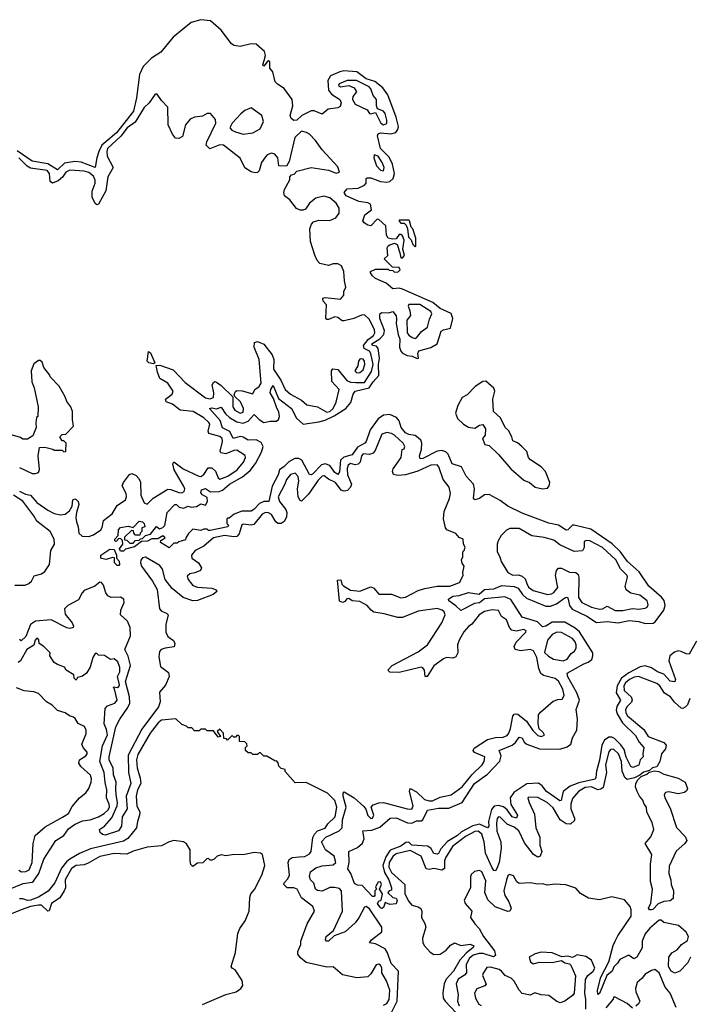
# Model space of a CAD drawing. Extents: x 2472589 to 2662339, y 701009 to 849030.
# Tile 171 of 256: x 2563706 to 2567956, y 779205 to 785452. Entities that reach past the tile are written whole.
import ezdxf

# ---------------------------------------------------------------- set-up
doc = ezdxf.new("R2010")
doc.units = 0

msp = doc.modelspace()

# ---------------------------------------------------------------- linework, layer by layer
at = {"layer": '0CON05XD'}
for points in [[(2566235, 782798.9), (2566215, 782814.3), (2566175, 782819.1), (2566155, 782830.5), (2566127.3, 782865), (2566115, 782906.7), (2566097.2, 782927.2), (2566055, 782946.2), (2566015, 782943.2), (2565980.5, 782919.5), (2565930.6, 782849.4), (2565905.4, 782775), (2565896.9, 782765), (2565850.1, 782739.9), (2565815, 782691.8), (2565764.1, 782675.9), (2565742.4, 782657.6), (2565735, 782582.5), (2565725, 782566), (2565705, 782579.4), (2565674.2, 782624.2), (2565645, 782634.6), (2565622.2, 782627.7), (2565565, 782569.4), (2565555, 782563.3), (2565545.7, 782565.7), (2565496.6, 782656.6), (2565476.8, 782666.8), (2565453, 782667), (2565413.1, 782646.9), (2565385, 782616.9), (2565353.8, 782595), (2565346.7, 782565), (2565308.3, 782491.7), (2565287.5, 782395), (2565255, 782394), (2565227.1, 782382.9), (2565192.5, 782345), (2565175, 782334), (2565115, 782333.8), (2565066.2, 782313.8), (2565035, 782290), (2565025, 782290), (2565020, 782285), (2565020, 782255), (2565030, 782245), (2565026.4, 782233.6), (2564915, 782210), (2564905, 782210), (2564895, 782220), (2564875, 782220), (2564855, 782210), (2564805, 782220), (2564777.5, 782192.5), (2564760, 782165), (2564758.3, 782151.7), (2564715, 782140), (2564705, 782130), (2564685, 782130), (2564655, 782100), (2564600, 782135), (2564601.7, 782148.3), (2564630, 782165), (2564615, 782177.5), (2564581.7, 782158.3), (2564545, 782157.5), (2564516.4, 782143.6), (2564478.3, 782141.7), (2564435, 782107.5), (2564378.3, 782091.7), (2564365, 782080), (2564345, 782080), (2564340, 782095), (2564360, 782125), (2564358.3, 782148.3), (2564348.3, 782158.3), (2564335, 782160), (2564318.3, 782141.7), (2564310, 782145), (2564310, 782155), (2564331.7, 782178.3), (2564333.8, 782215), (2564345, 782230), (2564395, 782237.5), (2564425, 782230), (2564465, 782270), (2564485, 782266), (2564496.7, 782255), (2564500, 782235), (2564481.7, 782228.3), (2564480, 782205), (2564470, 782195), (2564468.3, 782181.7), (2564441.7, 782181.7), (2564430, 782195), (2564428.3, 782208.3), (2564415, 782210), (2564371.7, 782168.3), (2564371.7, 782151.7), (2564385, 782150), (2564405, 782130), (2564425, 782130), (2564441.7, 782148.3), (2564465, 782150), (2564471.7, 782158.3), (2564485, 782160), (2564505, 782180), (2564535, 782187.5), (2564575, 782236.7), (2564592.5, 782222.5), (2564615, 782230), (2564627, 782243), (2564641.2, 782325), (2564690, 782375), (2564700, 782375), (2564718.3, 782358.3), (2564745, 782352.5), (2564774, 782366), (2564795, 782360), (2564827, 782363), (2564855, 782380), (2564885, 782372.5), (2564897.5, 782395), (2564895, 782420), (2564865, 782437.5), (2564855, 782450), (2564860.7, 782469.3), (2564885, 782477.5), (2564917.3, 782457.3), (2564971.2, 782458.8), (2564992.9, 782467.1), (2565038, 782505), (2565119.4, 782550.6), (2565168.8, 782591.2), (2565202.9, 782637.1), (2565241.3, 782708.7), (2565251.5, 782745), (2565238.5, 782768.5), (2565206.3, 782786.3), (2565155, 782783.5), (2565125, 782802.2), (2565105, 782806.9), (2565061.2, 782795), (2565039.5, 782839.5), (2564992.1, 782862.1), (2564978.9, 782908.9), (2564910, 782985), (2564925, 782990), (2564955, 782983.3), (2564985, 782993.3), (2565012, 782952), (2565038, 782928), (2565085, 782899.4), (2565125, 782892.5), (2565156.1, 782903.9), (2565195, 782948), (2565225.5, 782915.5), (2565255, 782896), (2565295, 782905.6), (2565335, 782905.7), (2565348, 782915), (2565355.8, 782935), (2565351.4, 782961.4), (2565335, 782994), (2565317.6, 783047.6), (2565296.2, 783085), (2565298.8, 783105), (2565315, 783130), (2565348.9, 783048.9), (2565430.8, 782985), (2565463.6, 782923.6), (2565505, 782886), (2565605, 782900), (2565645, 782911.5), (2565702.5, 782937.5), (2565775.3, 782984.7), (2565806.9, 783023.1), (2565821.5, 783075), (2565835, 783094.3), (2565924.5, 783115.5), (2565948.5, 783155), (2565985.4, 783194.6), (2565983.2, 783265), (2565988.5, 783305), (2565981.5, 783365), (2565971.1, 783381.1), (2565945.6, 783385.6), (2565940.8, 783395), (2565992.6, 783427.4), (2566017.7, 783455), (2566020.4, 783480.4), (2565992, 783555), (2565992.5, 783585), (2566005, 783594.2), (2566047, 783593), (2566075, 783600), (2566095, 783573.3), (2566097.9, 783552.1), (2566094.6, 783525), (2566107.7, 783455), (2566119.2, 783425), (2566116.5, 783375), (2566125, 783349.4), (2566136.2, 783336.2), (2566165, 783321.8), (2566197.4, 783317.4), (2566228.3, 783301.7), (2566237.5, 783305), (2566232.5, 783335), (2566240, 783350), (2566315, 783373.1), (2566355.5, 783394.5), (2566381.9, 783475), (2566395, 783484.5), (2566439.2, 783495), (2566455.6, 783555.6), (2566445, 783588), (2566375, 783620), (2566327.5, 783657.5), (2566135, 783743.1), (2566115, 783747.5), (2566075, 783744), (2566031.1, 783781.1), (2565965, 783808.8), (2565945, 783827.5), (2565932.5, 783845), (2565932.5, 783855), (2565965, 783870), (2566045, 783870), (2566051.7, 783861.7), (2566075, 783860), (2566085, 783850), (2566108.3, 783851.7), (2566120, 783865), (2566115, 783880), (2566071.7, 783881.7), (2566020, 783935), (2566042.5, 783955), (2566038.8, 784005), (2566043.6, 784016.4), (2566056.1, 784023.9), (2566085, 784033.3), (2566102.5, 784025), (2566118.3, 783971.7), (2566125, 783940), (2566135, 783940), (2566147.5, 783955), (2566137.5, 783995), (2566147, 784053), (2566135, 784080), (2566125, 784090), (2566115, 784090), (2566095, 784062.5), (2566075, 784060), (2566045, 784066.7), (2566033.3, 784085), (2566028.8, 784145), (2565985, 784184), (2565974.3, 784185.7), (2565935, 784144.2), (2565915, 784147.5), (2565892.1, 784162.1), (2565884.3, 784175), (2565896.3, 784213.7), (2565938.6, 784245), (2565932.2, 784282.2), (2565915, 784290.7), (2565858, 784298), (2565778, 784335), (2565765.8, 784355), (2565785, 784378.6), (2565855, 784382.5), (2565895, 784402), (2565904, 784415), (2565903.8, 784445), (2565910.8, 784449.2), (2565935, 784449.5), (2565995, 784425.5), (2566035, 784421.4), (2566055.5, 784424.5), (2566076.9, 784445), (2566084.7, 784475), (2566071.9, 784535), (2566049.8, 784579.8), (2565996.2, 784635), (2565977.5, 784715), (2565981.6, 784728.4), (2565995, 784734.7), (2566062, 784728), (2566094.1, 784735.9), (2566105.8, 784754.2), (2566109.6, 784775), (2566095, 784834), (2566043.2, 784975), (2566010.4, 785020.4), (2565960.6, 785060.6), (2565905, 785076.2), (2565845, 785121.9), (2565763.1, 785126.9), (2565738, 785122), (2565679.1, 785095), (2565662.5, 785065), (2565666.7, 785005), (2565685, 784979.3), (2565737.5, 784945), (2565747.1, 784925), (2565738.9, 784901.1), (2565725, 784893.6), (2565663.3, 784885), (2565625, 784852.5), (2565575, 784872.5), (2565555, 784874.5), (2565496, 784844), (2565465, 784814.5), (2565445, 784812.1), (2565429.5, 784825), (2565422.3, 784845), (2565438.8, 784905), (2565435.3, 784945.3), (2565385, 785015.8), (2565341.8, 785041.8), (2565327.7, 785057.7), (2565312, 785122), (2565294, 785145), (2565292.5, 785185), (2565285, 785190), (2565277.5, 785185), (2565255, 785157.5), (2565250, 785165), (2565257.7, 785192.3), (2565265.7, 785225), (2565260.3, 785250.3), (2565206.4, 785296.4), (2565175, 785299.5), (2565105, 785280.8), (2565067, 785287), (2565049.2, 785299.2), (2564985, 785384.4), (2564916, 785445), (2564855, 785451.8), (2564795, 785434.6), (2564678.9, 785341.1), (2564600.6, 785245), (2564542.4, 785207.6), (2564489.7, 785155), (2564465.2, 785104.8), (2564447.5, 784955), (2564428.3, 784871.7), (2564320, 784735), (2564227.9, 784655), (2564207.9, 784615), (2564194.3, 784575), (2564185.8, 784514.2), (2564095, 784547.1), (2564055, 784551.6), (2563989.4, 784540.6), (2563945, 784499.2), (2563885, 784537.7), (2563785, 784554.7), (2563689.1, 784619.1)], [(2566015, 784785.5), (2566035, 784794.2), (2566036.8, 784815), (2566025, 784856.2), (2566015, 784872), (2565976.4, 784886.4), (2565970, 784905), (2565970, 784945), (2565950.3, 784970.3), (2565935, 785013.3), (2565924.2, 785025), (2565844.1, 785065.9), (2565783.7, 785066.4), (2565734.2, 785045), (2565729.2, 785035), (2565742.5, 785025), (2565795, 785033.5), (2565829.7, 785019.8), (2565844.4, 784995), (2565821.2, 784965), (2565819.1, 784945), (2565835, 784915.7), (2565910.5, 784880.5), (2565925, 784856.7), (2565935, 784854), (2565965, 784863.3), (2565996.9, 784795), (2566015, 784785.5)], [(2564472, 782518), (2564475.3, 782435), (2564495, 782387.5), (2564515, 782378), (2564553.1, 782416.9), (2564645, 782472.3), (2564665, 782470.8), (2564715, 782451.6), (2564735, 782450.8), (2564750.6, 782459.4), (2564753.1, 782475), (2564745.9, 782495), (2564686.2, 782595), (2564677.5, 782635), (2564684.2, 782645.8), (2564743.3, 782603.3), (2564842.5, 782555), (2564855, 782554.6), (2564875, 782565.6), (2564901.3, 782608.7), (2564925, 782608.1), (2564947.8, 782587.8), (2564964.6, 782544.6), (2564975, 782536.9), (2565027.8, 782555), (2565085.5, 782595), (2565127.1, 782645), (2565138, 782675), (2565136.1, 782686.1), (2565085, 782720.8), (2565065, 782718.9), (2565015, 782697.3), (2564983, 782703), (2564977.8, 782715), (2564993.6, 782775), (2564990.5, 782795), (2564975, 782808.2), (2564907, 782827), (2564902.2, 782842.2), (2564911.8, 782885), (2564906.7, 782896.7), (2564875.5, 782925), (2564806.9, 782965), (2564725, 782973.6), (2564675, 783012.5), (2564635, 783027.1), (2564631.5, 783045), (2564674.3, 783075), (2564678.8, 783095), (2564645, 783145.5), (2564594.5, 783175), (2564579.4, 783215), (2564572.5, 783257.5), (2564595, 783260), (2564680.2, 783230.2), (2564755, 783150.4), (2564885, 783052.1), (2564915, 783047.3), (2564935.2, 783054.8), (2564938.8, 783085), (2564926.7, 783135), (2564935, 783150.8), (2564945, 783156), (2564955, 783152.9), (2564985, 783131.5), (2565058.8, 783058.8), (2565057.9, 782995), (2565072.2, 782975), (2565105, 782954.7), (2565125, 782962.5), (2565125.3, 782985), (2565106.8, 783026.8), (2565071.7, 783061.7), (2565068, 783075), (2565075, 783093.3), (2565085, 783100), (2565117.1, 783097.1), (2565185, 783077.5), (2565199.2, 783105), (2565225, 783125.6), (2565237.9, 783145), (2565224.7, 783295), (2565193.1, 783375), (2565196.7, 783403.3), (2565215, 783411.1), (2565255, 783393.8), (2565307.7, 783325), (2565318.8, 783295), (2565316.9, 783235), (2565363.8, 783165), (2565390, 783105), (2565425, 783075.5), (2565495, 783038.6), (2565528.9, 783008.9), (2565595, 782995.7), (2565655, 782961.9), (2565675, 782966.2), (2565695.4, 782985), (2565714.6, 783025), (2565734, 783105), (2565686.9, 783156.9), (2565684.4, 783225), (2565692.7, 783237.3), (2565725, 783233.1), (2565782.4, 783162.4), (2565805, 783151.4), (2565839.3, 783150.7), (2565895, 783149.4), (2565939.3, 783220.7), (2565950.3, 783265), (2565935.3, 783335), (2565925, 783348.6), (2565893.1, 783365), (2565887.3, 783385), (2565917.1, 783422.9), (2565952.3, 783447.7), (2565959.3, 783465), (2565958, 783485), (2565925, 783550), (2565895, 783579.5), (2565875, 783576.5), (2565827.5, 783555), (2565765, 783540.5), (2565751.7, 783541.7), (2565725, 783562.5), (2565705, 783566), (2565665, 783550), (2565655, 783550), (2565648.3, 783558.3), (2565653.3, 783643.3), (2565632.5, 783665), (2565630, 783685), (2565645, 783690), (2565741.7, 783678.3), (2565762.5, 783705), (2565763.6, 783726.4), (2565776.2, 783755), (2565766.7, 783795), (2565762.5, 783855), (2565749.3, 783889.3), (2565725, 783902.5), (2565695, 783902.5), (2565665, 783893.3), (2565610, 783905), (2565593, 783923), (2565578.3, 783958.3), (2565552.5, 784045), (2565547.5, 784125), (2565557.5, 784155), (2565570.7, 784169.3), (2565605, 784180), (2565675, 784178.8), (2565712.5, 784195), (2565733.3, 784225), (2565733.3, 784255), (2565715, 784286.7), (2565675, 784321.2), (2565637, 784333), (2565585, 784320), (2565545, 784287.5), (2565519.3, 784250.7), (2565505, 784242.5), (2565485, 784242.5), (2565463.6, 784253.6), (2565419.5, 784309.5), (2565387.5, 784335), (2565382.5, 784355), (2565387.5, 784375), (2565420, 784435), (2565420, 784455), (2565431.7, 784468.3), (2565448.3, 784471.7), (2565465, 784490), (2565555, 784513.3), (2565665, 784498), (2565715, 784478.6), (2565735.7, 784485), (2565725, 784518.8), (2565625.5, 784625.5), (2565583.8, 784685), (2565545, 784726.2), (2565526.8, 784736.8), (2565493.8, 784745), (2565451.4, 784705), (2565417, 784553), (2565398.3, 784521.7), (2565350, 784525), (2565343.3, 784575), (2565325, 784598.8), (2565305, 784604.3), (2565276.6, 784593.4), (2565265, 784582.5), (2565240, 784545), (2565225, 784492.5), (2565215, 784482.5), (2565200.7, 784479.3), (2565175.7, 784485.7), (2565135, 784511.2), (2565105, 784573.3), (2565000, 784655), (2564975, 784657.5), (2564913.3, 784633.3), (2564890, 784655), (2564893.8, 784676.2), (2564950, 784795), (2564948.3, 784818.3), (2564916.4, 784856.4), (2564895, 784856.7), (2564865, 784840), (2564815, 784833.1), (2564788.5, 784821.5), (2564758.8, 784785), (2564738.3, 784711.7), (2564715, 784697.5), (2564695, 784700), (2564676.2, 784725), (2564648, 784785), (2564647, 784897), (2564605, 784940), (2564578.3, 784978.3), (2564565, 784980), (2564526.7, 784925), (2564495, 784893.8), (2564438.2, 784801.8), (2564387.1, 784765), (2564347.9, 784712.1), (2564263.2, 784635), (2564257.8, 784615), (2564261.1, 784585), (2564298.2, 784515), (2564265.8, 784454.2), (2564251.6, 784365), (2564205, 784280.8), (2564195, 784277.1), (2564184.7, 784284.7), (2564166.6, 784326.6), (2564166.4, 784363.6), (2564184.1, 784415), (2564184.2, 784434.2), (2564175, 784460), (2564145, 784482.1), (2564115, 784490.3), (2564025, 784497.4), (2563997.7, 784485), (2563976.8, 784453.2), (2563949.5, 784430.5), (2563913.8, 784415), (2563899.6, 784425), (2563894.7, 784475), (2563880.9, 784495), (2563775, 784509.8), (2563753.1, 784523.1), (2563700, 784575)], [(2565125, 784726.2), (2565185, 784734), (2565231.7, 784758.3), (2565252.5, 784805), (2565242.5, 784845), (2565175, 784892), (2565135, 784875.4), (2565109.1, 784855), (2565053.3, 784795), (2565040, 784765), (2565051.7, 784751.7), (2565075, 784740), (2565125, 784726.2)], [(2566015, 784492), (2566018.9, 784515), (2566006.7, 784546.7), (2565980, 784585), (2565956.1, 784593.9), (2565953.8, 784575), (2565971.2, 784525), (2565995, 784498.1), (2566015, 784492)], [(2566215, 784010), (2566220, 784015), (2566220, 784065), (2566200, 784125), (2566190, 784135), (2566180, 784175), (2566175, 784180), (2566115, 784180), (2566113.3, 784173.3), (2566125, 784160), (2566145, 784160), (2566158.3, 784148.3), (2566167.5, 784125), (2566173, 784073), (2566190, 784055), (2566200, 784025), (2566215, 784010)], [(2566215, 783428.9), (2566225, 783433.1), (2566256.7, 783473.3), (2566295, 783500), (2566307.6, 783552.4), (2566322.5, 783585), (2566315, 783600), (2566245, 783644.5), (2566175, 783645.6), (2566171.1, 783635), (2566182.7, 783605), (2566185.6, 783575), (2566163.8, 783545), (2566164.5, 783465), (2566175, 783449.4), (2566196, 783435), (2566215, 783428.9)], [(2564555, 783267.5), (2564525, 783274.2), (2564514.3, 783285), (2564522.7, 783347.3), (2564535, 783338.8), (2564562.5, 783275), (2564555, 783267.5)], [(2563805, 782572.5), (2563825, 782580), (2563831.7, 782598.3), (2563822.5, 782685), (2563831.7, 782738.3), (2563865, 782740), (2563917, 782727), (2563925, 782720), (2563975, 782720), (2563985, 782710), (2563998.3, 782711.7), (2564000, 782765), (2563985, 782780), (2563975, 782780), (2563960, 782805), (2563975, 782820), (2563998.3, 782821.7), (2564047.5, 782872.5), (2564040, 782915), (2564040, 782965), (2564030, 782995), (2564005, 783030), (2563995, 783060), (2563957, 783127), (2563900, 783185), (2563897, 783197), (2563860, 783245), (2563848.3, 783278.3), (2563835, 783290), (2563825, 783290), (2563795, 783267.5), (2563777.5, 783225), (2563782.5, 783155), (2563797, 783117), (2563822.5, 782995), (2563820, 782935), (2563813, 782927), (2563807.5, 782895), (2563810, 782865), (2563788.3, 782811.7), (2563755, 782790), (2563725, 782790), (2563711.7, 782801.7), (2563645, 782820)], [(2565845, 783211.9), (2565865, 783212.5), (2565885, 783230), (2565896.2, 783265), (2565894.4, 783285), (2565885, 783297.8), (2565875, 783300.5), (2565865, 783297.5), (2565856.5, 783285), (2565852.3, 783255), (2565832.9, 783225), (2565845, 783211.9)], [(2567025, 782476.2), (2567055, 782480), (2567066.7, 782495), (2567070, 782515), (2567042.5, 782585), (2567015, 782615.7), (2566948.8, 782658.8), (2566936.2, 782675), (2566925, 782712.5), (2566892.5, 782745), (2566865, 782766.7), (2566835, 782780), (2566830, 782805), (2566807.5, 782845), (2566786.7, 782865), (2566757.5, 782925), (2566713.3, 782965), (2566708.8, 783045), (2566722.5, 783095), (2566715.8, 783115), (2566665, 783159.2), (2566645, 783155.6), (2566597.5, 783125), (2566545, 783072.5), (2566513.8, 783055), (2566486.2, 783005), (2566471.2, 782955), (2566485, 782921.2), (2566522.5, 782885), (2566555, 782865.8), (2566595, 782860), (2566625, 782880), (2566645, 782882.5), (2566663.3, 782855), (2566660, 782815), (2566642.5, 782795), (2566657, 782757), (2566685, 782750), (2566745, 782693.3), (2566823, 782603), (2566905, 782531.2), (2566942.5, 782515), (2566977.5, 782485), (2567025, 782476.2)], [(2566798.9, 780911.1), (2566811.1, 780925), (2566821.5, 780955), (2566835, 781032.5), (2566844.2, 781045.8), (2566855, 781048), (2566866.7, 781045), (2566922.1, 781002.1), (2566963.2, 780943.2), (2566995, 780910), (2567015, 780904), (2567036.7, 780913.3), (2567029.3, 780929.3), (2567003, 780953), (2566996.4, 780986.4), (2566998.3, 781041.7), (2567010.5, 781059.5), (2567092.7, 781127.3), (2567121.7, 781138.3), (2567149.3, 781140.7), (2567161.2, 781165), (2567152.5, 781205), (2567125.8, 781255), (2567105, 781271.4), (2567030.8, 781290.8), (2567013.9, 781303.9), (2567001.2, 781335), (2566987.5, 781405), (2566967.3, 781447.3), (2566945, 781456.9), (2566885, 781447.5), (2566850, 781455), (2566844.3, 781475), (2566857.3, 781502.7), (2566918.8, 781565), (2566921.2, 781575), (2566905, 781583.8), (2566857.6, 781572.4), (2566829.5, 781579.5), (2566815.4, 781595.4), (2566795.8, 781645), (2566764, 781665), (2566745, 781703.3), (2566705, 781707.1), (2566655, 781697.5), (2566622, 781675), (2566575, 781616.2), (2566555, 781601.2), (2566525, 781568.8), (2566494.2, 781515), (2566484.3, 781485), (2566485.7, 781435), (2566475, 781408.8), (2566455, 781400), (2566415, 781405.8), (2566395, 781395.8), (2566335, 781352.5), (2566292.5, 781285), (2566280, 781285), (2566274.3, 781325), (2566265, 781339.2), (2566255, 781342.9), (2566115, 781310.6), (2566055, 781312.5), (2566042.5, 781325), (2566069.2, 781355), (2566235, 781442.2), (2566294, 781485), (2566385.5, 781625), (2566405.6, 781675.6), (2566399.2, 781695), (2566388, 781705), (2566355, 781716.1), (2566235, 781699.1), (2566135, 781658.2), (2566105, 781658.9), (2566018.3, 781681.7), (2565953.6, 781693.6), (2565936, 781705), (2565911.2, 781735), (2565865, 781760.8), (2565815, 781763.8), (2565795, 781780), (2565781.7, 781778.3), (2565769.3, 781760.7), (2565756.2, 781753.8), (2565735, 781763.3), (2565723.3, 781896.7), (2565745, 781897.5), (2565751.2, 781871.2), (2565760.5, 781860.5), (2565805, 781833.3), (2565865, 781826.7), (2565935, 781854), (2565954.2, 781844.2), (2565985, 781806.2), (2566065, 781807.5), (2566125, 781784.3), (2566155, 781788.6), (2566235, 781830), (2566277.2, 781842.8), (2566355, 781858.2), (2566435, 781857.1), (2566498.3, 781881.7), (2566520, 781925), (2566517.5, 781945), (2566526.2, 781985), (2566513.8, 782003.8), (2566510, 782025), (2566517.5, 782045), (2566517.5, 782075), (2566527.5, 782085), (2566532.5, 782105), (2566523.6, 782123.6), (2566520, 782155), (2566495, 782167.5), (2566475, 782191.2), (2566417.5, 782215), (2566408.8, 782228.8), (2566396.2, 782285), (2566399.3, 782330.7), (2566433.3, 782415), (2566440, 782445), (2566431.2, 782485), (2566394.4, 782535), (2566365.6, 782615), (2566355, 782627.5), (2566315, 782625.4), (2566232.5, 782587.5), (2566155, 782563.9), (2566105, 782560), (2566077.3, 782567.3), (2566072, 782585), (2566077, 782603), (2566126.2, 782675), (2566132.5, 782725), (2566145, 782730), (2566150, 782745), (2566140, 782765), (2566084, 782815), (2566065, 782827.1), (2566035, 782832.5), (2566005, 782822.5), (2565961.2, 782718.8), (2565948.3, 782701.7), (2565925, 782693.6), (2565885, 782697.8), (2565875.4, 782684.6), (2565866.2, 782645), (2565855, 782631.8), (2565835, 782628.2), (2565805, 782635.3), (2565790, 782625), (2565784.2, 782605), (2565786.4, 782565), (2565810.9, 782505), (2565804.5, 782485), (2565786.7, 782465), (2565765, 782460), (2565746.3, 782466.4), (2565711.2, 782515), (2565665.7, 782535.7), (2565638.3, 782558.3), (2565625, 782555.5), (2565600.7, 782529.3), (2565539.1, 782440.9), (2565495, 782398.1), (2565485, 782401.1), (2565472.2, 782425), (2565468.8, 782475), (2565476.8, 782525), (2565474, 782554), (2565455, 782574.4), (2565425, 782566.5), (2565398.2, 782535), (2565389.1, 782505), (2565347.1, 782425), (2565355, 782394.4), (2565394.5, 782345), (2565401.5, 782325), (2565398.2, 782295), (2565385, 782268.5), (2565365, 782256.2), (2565344.7, 782254.7), (2565330.9, 782265), (2565305, 782312), (2565285, 782323.5), (2565265, 782325.3), (2565245, 782314.6), (2565191.1, 782248.9), (2565175, 782244.7), (2565125, 782251.8), (2565115, 782247.5), (2565099.4, 782190.6), (2565085, 782173.2), (2565065, 782169.8), (2565005, 782180), (2564935, 782164), (2564875, 782111.6), (2564818.9, 782085), (2564795.5, 782055), (2564798.9, 782035), (2564841.1, 782005), (2564860, 781975), (2564853, 781957), (2564818.3, 781941.7), (2564785, 781936.7), (2564769.2, 781920.8), (2564775, 781901.2), (2564805, 781863.1), (2564835, 781850.6), (2564925.5, 781845.5), (2564953.3, 781835), (2564956, 781825), (2564934, 781805), (2564835, 781766.2), (2564805, 781764.7), (2564743.1, 781785), (2564673, 781843), (2564629.8, 781899.8), (2564612.2, 781965), (2564595, 781989.4), (2564505, 782041.9), (2564485, 782037.1), (2564475, 782023.3), (2564472.2, 782005), (2564478.9, 781985), (2564549.5, 781889.5), (2564577.3, 781837.3), (2564593.1, 781713.1), (2564605, 781698.8), (2564636.8, 781686.8), (2564647.8, 781675), (2564632.6, 781615), (2564632.9, 781565), (2564645, 781539.2), (2564682.1, 781512.1), (2564690.8, 781495), (2564686.3, 781473.7), (2564628.1, 781465), (2564604.2, 781455.8), (2564593.8, 781443.8), (2564589.7, 781409.7), (2564599.1, 781349.1), (2564649.6, 781309.6), (2564655.5, 781285), (2564630.4, 781229.6), (2564593.9, 781186.1), (2564596.6, 781125), (2564587.5, 781092.5), (2564480.3, 780949.7), (2564393.3, 780786.7), (2564395.9, 780675), (2564410.3, 780605), (2564380.5, 780525), (2564388.1, 780445), (2564355.6, 780394.4), (2564351.9, 780335), (2564333.9, 780306.1), (2564247.5, 780277.5), (2564231.7, 780281.7), (2564217.5, 780295), (2564212.5, 780315), (2564245, 780336), (2564291.5, 780388.5), (2564324.6, 780465), (2564327.5, 780485), (2564317.3, 780535), (2564316.7, 780575), (2564317.7, 780615), (2564301.5, 780661.5), (2564299.3, 780705), (2564274.4, 780754.4), (2564273.4, 780775), (2564315.8, 780965), (2564341.8, 781015), (2564392.8, 781087.2), (2564403.8, 781115), (2564402, 781155), (2564376.8, 781253.2), (2564408.5, 781355), (2564394.4, 781414.4), (2564372.4, 781455), (2564408.1, 781541.9), (2564407.4, 781595), (2564390.7, 781635), (2564344.6, 781675), (2564346.8, 781705), (2564368.6, 781755), (2564366.7, 781775), (2564345, 781788.7), (2564286.9, 781786.9), (2564265, 781797.5), (2564252.7, 781815), (2564238.2, 781865), (2564225, 781881.9), (2564215, 781883.3), (2564181.7, 781858.3), (2564115, 781829.4), (2564102.9, 781815), (2564078.6, 781771.4), (2564011.1, 781735), (2563991.1, 781715), (2563995, 781680), (2564039.6, 781625), (2564046.9, 781605), (2564044.2, 781595), (2564025, 781590), (2564005, 781594.3), (2563905, 781645.2), (2563805, 781636.5), (2563774.6, 781615.4), (2563745, 781538.5), (2563715, 781511.5), (2563705, 781519.2)], [(2568001.8, 781508.2), (2567955, 781427.1), (2567935, 781427.5), (2567905, 781444), (2567885, 781447.3), (2567860.9, 781439.1), (2567832.5, 781415), (2567826.4, 781385), (2567868.5, 781265), (2567865, 781251.4), (2567835, 781255.4), (2567795, 781298.7), (2567755, 781314), (2567715, 781340.4), (2567675, 781352.3), (2567643.3, 781346.7), (2567572.7, 781307.3), (2567525.4, 781274.6), (2567497.5, 781225), (2567491.9, 781181.9), (2567520, 781135), (2567496, 781095), (2567491.6, 781071.6), (2567498.6, 781048.6), (2567531.8, 780991.8), (2567615, 780909.4), (2567637.6, 780867.6), (2567668, 780835), (2567660, 780795), (2567663.3, 780775), (2567644.3, 780755.7), (2567635, 780722), (2567596.4, 780706.4), (2567585, 780713.8), (2567555, 780773.1), (2567541.6, 780821.6), (2567521.6, 780851.6), (2567481.8, 780891.8), (2567465, 780900.4), (2567445, 780899.6), (2567418.3, 780881.7), (2567401, 780849), (2567386.5, 780753.5), (2567365.9, 780685), (2567363.6, 780645), (2567357.6, 780632.4), (2567255, 780610.8), (2567200.5, 780589.5), (2567154.7, 780555.3), (2567143, 780497), (2567135, 780496.2), (2567082.6, 780532.6), (2567049.4, 780555), (2567022, 780592), (2566998, 780608), (2566925, 780604), (2566841.3, 780548.7), (2566819.1, 780515), (2566823.7, 780473.7), (2566865.8, 780405), (2566860, 780385), (2566830.8, 780395), (2566799.5, 780439.5), (2566777.2, 780457.2), (2566745, 780467.1), (2566717.8, 780462.2), (2566699.5, 780440.5), (2566681.1, 780365), (2566684, 780335), (2566675.6, 780324.4), (2566625, 780347.8), (2566581.9, 780338.1), (2566510.7, 780299.3), (2566485, 780276.7), (2566421.2, 780238.8), (2566379.5, 780190.5), (2566365, 780162.5), (2566355, 780157.5), (2566335, 780162), (2566314.7, 780194.7), (2566295, 780208.9), (2566195, 780213.9), (2566175, 780234.2), (2566157.5, 780232.5), (2566125, 780208.5), (2566057.7, 780182.3), (2566030.1, 780139.9), (2566010.5, 780085), (2566020.4, 780040.4), (2566049.4, 779995), (2566066.2, 779943.8), (2566065, 779930), (2566050, 779925), (2566043, 779913), (2566075, 779882.5), (2566095, 779877.5), (2566102.5, 779865), (2566095, 779842.5), (2566055, 779837.5), (2566025, 779850), (2566015, 779820), (2566005, 779812.5), (2565995, 779817.5), (2565977.5, 779845), (2565985, 779860), (2566000, 779865), (2566007.5, 779905), (2565990, 779935), (2566002.5, 779965), (2565995, 779982.5), (2565980.7, 779979.3), (2565965, 779950), (2565970, 779935), (2565960, 779925), (2565960, 779895), (2565955, 779890), (2565945, 779890), (2565878.8, 779958.8), (2565850.7, 779960.7), (2565831.7, 779971.7), (2565807.5, 780035), (2565787.5, 780065), (2565796.2, 780103.8), (2565793.8, 780175), (2565849.6, 780200.4), (2565881.8, 780228.2), (2565891.9, 780255), (2565884, 780306), (2565940.9, 780309.1), (2565991.1, 780328.9), (2566057.5, 780385), (2566095, 780387.1), (2566166.5, 780356.5), (2566195, 780354.2), (2566225, 780369.4), (2566255, 780370), (2566265, 780376), (2566293.9, 780436.1), (2566365, 780449.1), (2566428.8, 780448.8), (2566514, 780486), (2566591.8, 780605), (2566675.3, 780664.7), (2566753.3, 780746.7), (2566761.2, 780781.2), (2566748.8, 780815), (2566831.6, 780848.4), (2566852.2, 780865), (2566875, 780899.4), (2566894.2, 780895), (2566908.5, 780868.5), (2566925.3, 780855.3), (2567005, 780826.2), (2567135, 780823.5), (2567181.3, 780838.7), (2567204.4, 780855), (2567215, 780895.8), (2567241.8, 780945), (2567246.4, 781015), (2567237.9, 781075), (2567259.1, 781135), (2567241.7, 781181.7), (2567185, 781282.5), (2567181.1, 781305), (2567286.7, 781365), (2567314, 781375), (2567336.9, 781393.1), (2567344.4, 781415), (2567343.3, 781435), (2567259, 781569), (2567232.1, 781592.1), (2567165, 781628.7), (2567085, 781628.9), (2567045, 781603.1), (2567025, 781600.5), (2566991.6, 781631.6), (2566895, 781662.2), (2566823.6, 781773.6), (2566785, 781790.8), (2566655, 781777.3), (2566625, 781752.9), (2566592.9, 781747.1), (2566505, 781702.5), (2566475, 781733.3), (2566430, 781765), (2566427.5, 781775), (2566455, 781795.4), (2566495, 781799.1), (2566555, 781816.7), (2566623, 781807), (2566655, 781835.7), (2566715, 781840), (2566765, 781862.7), (2566843.4, 781856.6), (2566870.5, 781845), (2566897.1, 781805), (2566922.5, 781782.5), (2567045, 781730.4), (2567075, 781731.5), (2567113.7, 781746.3), (2567165, 781784.4), (2567177.9, 781787.9), (2567185, 781783.3), (2567194.7, 781734.7), (2567212.4, 781712.4), (2567305, 781667.1), (2567367.3, 781627.3), (2567435, 781633.2), (2567505, 781625.9), (2567575, 781640.3), (2567635, 781633.5), (2567675, 781621.6), (2567726.6, 781623.4), (2567738.7, 781631.3), (2567793.7, 781705), (2567802.5, 781735), (2567796.6, 781766.6), (2567778.9, 781788.9), (2567698.3, 781858.3), (2567638.1, 781948.1), (2567564.6, 782015), (2567517.4, 782077.4), (2567466.3, 782126.3), (2567329.9, 782219.9), (2567225, 782245.6), (2567215, 782244.3), (2567185, 782215.8), (2567175, 782213.1), (2567125, 782245.5), (2567065, 782258.2), (2566895, 782320), (2566805, 782365.7), (2566755, 782402), (2566685, 782440), (2566655, 782437.5), (2566623.8, 782415), (2566595, 782406.2), (2566586, 782416), (2566591.8, 782475), (2566585.6, 782505), (2566539.4, 782555), (2566510, 782615), (2566451.4, 782635), (2566424.6, 782694.6), (2566409.8, 782709.8), (2566385, 782719.1), (2566355, 782714.6), (2566265, 782668.6), (2566246.7, 782666.7), (2566244.4, 782685), (2566255.4, 782724.6), (2566258.2, 782765), (2566251.4, 782785), (2566235, 782798.9)], [(2563705, 782610), (2563785, 782572.5), (2563805, 782572.5)], [(2563705, 782461.5), (2563741.6, 782441.6), (2563775, 782435.6), (2563815, 782387.7), (2563885, 782339.1), (2563925, 782318.7), (2563965, 782310.9), (2563995, 782315.3), (2564022.5, 782335), (2564039.1, 782365), (2564044, 782406), (2564055, 782411.5), (2564065, 782407.3), (2564076.2, 782395), (2564082.1, 782375), (2564066.4, 782325), (2564063.1, 782293.1), (2564065.3, 782265.3), (2564077.5, 782235), (2564080.5, 782195), (2564102, 782175), (2564145, 782173.4), (2564175, 782184.1), (2564220.5, 782215), (2564229.8, 782230.2), (2564238.2, 782275), (2564293.3, 782316.7), (2564325, 782370.4), (2564377.3, 782405), (2564383.3, 782425), (2564381, 782445), (2564356.8, 782495), (2564364.7, 782515.3), (2564402.8, 782567.2), (2564417.5, 782572.5), (2564445, 782559.6), (2564461.5, 782541.5), (2564472, 782518)], [(2563675, 781863.3), (2563740, 781865), (2563763.3, 781875), (2563780.7, 781889.3), (2563797, 781923), (2563845, 781936.7), (2563865, 781950), (2563894, 781995), (2563904, 782085), (2563926.7, 782125), (2563924.6, 782155), (2563899.7, 782205), (2563834.5, 782254.5), (2563815, 782270.8), (2563796.4, 782305), (2563726.1, 782396.1), (2563667.1, 782435)], [(2567485, 781704), (2567535, 781704.2), (2567595, 781716.7), (2567635, 781711.2), (2567675, 781717.5), (2567687.5, 781725), (2567695, 781740), (2567688.8, 781765), (2567641.2, 781801.2), (2567585, 781814), (2567554.2, 781834.2), (2567548.8, 781855), (2567563.8, 781915), (2567561.2, 781925), (2567518.2, 781968.2), (2567488.5, 782025), (2567405, 782103.1), (2567325, 782145.8), (2567301.7, 782148.3), (2567289.3, 782140.7), (2567287.7, 782102.3), (2567278.6, 782081.4), (2567225, 782078.1), (2567135, 782120), (2567095, 782149.2), (2567035, 782165.6), (2566956.8, 782176.8), (2566875, 782223.8), (2566817, 782223), (2566796.4, 782213.6), (2566761.7, 782178.3), (2566743.3, 782145), (2566736.7, 782125), (2566736.2, 782075), (2566753.8, 782045), (2566761.2, 782015), (2566804.2, 781945), (2566835, 781928.6), (2566869.5, 781929.5), (2566895, 781921.9), (2566913.9, 781903.9), (2566925.5, 781875), (2566935, 781851.4), (2566965, 781829.5), (2567055, 781804.5), (2567080.7, 781809.3), (2567095, 781817.5), (2567120.9, 781849.1), (2567106.5, 781925), (2567112.2, 781957.8), (2567125, 781972), (2567145, 781971.4), (2567195, 781946.9), (2567235, 781944), (2567251.4, 781931.4), (2567255.7, 781915.7), (2567251.8, 781785), (2567272.9, 781755), (2567335, 781724.4), (2567385, 781712), (2567405.8, 781714.2), (2567435, 781731.2), (2567485, 781704)], [(2564335, 781990), (2564325, 781990), (2564307.5, 782005), (2564308.3, 782038.3), (2564295, 782040), (2564255, 782027.5), (2564225, 782032.5), (2564220, 782035), (2564220, 782055), (2564278.3, 782091.7), (2564305, 782090), (2564320, 782055), (2564320, 782035), (2564337, 782017), (2564340, 781995), (2564335, 781990)], [(2567155, 781384.5), (2567180, 781395), (2567205, 781430), (2567226.7, 781445), (2567238, 781465), (2567237.1, 781485), (2567230.8, 781505), (2567213.8, 781525), (2567145, 781564.2), (2567115, 781565.7), (2567085, 781551.4), (2567055, 781516), (2567037, 781437), (2567062.7, 781412.7), (2567094.5, 781394.5), (2567155, 781384.5)], [(2563645, 779937.9), (2563728.6, 779971.4), (2563785, 779980), (2563793.1, 779986.9), (2563828.1, 780035), (2563858.2, 780125), (2563934.6, 780245), (2563986.1, 780275), (2564015, 780318.5), (2564053.1, 780345), (2564105, 780370), (2564153.6, 780376.4), (2564206.6, 780393.4), (2564241.8, 780415), (2564265, 780436.4), (2564274.7, 780455), (2564274, 780475), (2564257.3, 780515), (2564258.8, 780565), (2564247.6, 780612.4), (2564242.8, 780675), (2564213.8, 780745), (2564230.8, 780845), (2564262.4, 780915), (2564257.5, 780947.5), (2564241.5, 780985), (2564247.7, 781082.3), (2564262.3, 781097.7), (2564310, 781115), (2564324, 781135), (2564307.5, 781207.5), (2564300, 781215), (2564305, 781220), (2564325, 781216), (2564335, 781220.8), (2564338.5, 781231.5), (2564326.3, 781283.7), (2564341.4, 781315), (2564342.3, 781342.3), (2564328.3, 781378.3), (2564305, 781397.5), (2564283, 781393), (2564245, 781417.5), (2564205, 781420), (2564195, 781430), (2564185, 781430), (2564170, 781405), (2564153.8, 781345), (2564130, 781305), (2564105, 781287.5), (2564071.7, 781278.3), (2564065, 781262.5), (2564052.5, 781275), (2564050, 781295), (2564000, 781325), (2563990, 781345), (2563945, 781360), (2563924.1, 781374.1), (2563897.5, 781415), (2563900, 781435), (2563860, 781475), (2563830, 781495), (2563827, 781517), (2563815, 781527.5), (2563803.3, 781515), (2563796.4, 781483.6), (2563750, 781455), (2563711.1, 781385), (2563695, 781374.3)], [(2567958.8, 781145), (2567943.8, 781105), (2567930.5, 781089.5), (2567915, 781081.2), (2567904.2, 781084.2), (2567861.2, 781121.2), (2567836, 781155), (2567798.5, 781178.5), (2567767.8, 781225), (2567749.5, 781239.5), (2567633.8, 781283.8), (2567605, 781280.6), (2567575.4, 781265), (2567550.3, 781245), (2567539.7, 781225), (2567542.1, 781195), (2567587.3, 781155), (2567593.7, 781136.3)], [(2563700, 780055), (2563716.2, 780046.2), (2563745, 780048.1), (2563765, 780059.2), (2563785.5, 780105), (2563791.9, 780225), (2563803.6, 780275), (2563868.3, 780331.7), (2563977.4, 780392.6), (2564015, 780416.2), (2564039.7, 780460.3), (2564085.8, 780514.2), (2564125, 780546.2), (2564145.6, 780574.4), (2564159.2, 780615), (2564161.4, 780635), (2564155, 780658.8), (2564093.7, 780713.7), (2564080.8, 780735), (2564086, 780755), (2564125, 780782), (2564133.8, 780795), (2564133.8, 780805), (2564108, 780835), (2564100.8, 780855), (2564128.3, 780921.7), (2564127.1, 780945), (2564116.6, 780966.6), (2564077, 780987), (2564058.6, 781018.6), (2564047, 781027), (2564022.5, 781035), (2563995, 781053.8), (2563945, 781068.8), (2563912.3, 781102.3), (2563875, 781123.3), (2563825.9, 781175.9), (2563795, 781188), (2563734.4, 781194.4), (2563685, 781212.5)], [(2567593.7, 781136.3), (2567589.1, 781120.9), (2567562.1, 781095), (2567551.2, 781075), (2567552.1, 781055), (2567562.7, 781035), (2567668.2, 780948.2), (2567695, 780903.3), (2567793.3, 780865), (2567809.4, 780849.4), (2567805.8, 780825), (2567780, 780795), (2567769.2, 780745), (2567749.3, 780710.7), (2567722, 780705), (2567702.6, 780687.4), (2567665, 780678.2), (2567642.1, 780657.9), (2567608.9, 780641.1), (2567562.3, 780632.3), (2567545.6, 780645), (2567528.9, 780685), (2567526, 780745), (2567506.3, 780795), (2567475, 780823.3), (2567455, 780820.6), (2567444.1, 780805.9), (2567424.2, 780725), (2567430, 780675), (2567409.2, 780580.8), (2567395, 780569.5), (2567375, 780566.1), (2567335, 780585.6), (2567295, 780581), (2567251.8, 780555), (2567215, 780511.4), (2567204.2, 780475), (2567204.2, 780445), (2567228.2, 780385), (2567227.8, 780372.2), (2567201.7, 780348.3), (2567175, 780349.4), (2567136.9, 780375), (2567091, 780451), (2567054.4, 780485), (2566995, 780516.7), (2566935, 780520), (2566930, 780515), (2566938.8, 780485), (2566972.3, 780412.3), (2566981.8, 780325), (2567006.8, 780265), (2567007.9, 780215), (2567019.1, 780175), (2567009.5, 780145), (2566995, 780138.2), (2566966.5, 780155), (2566910, 780230), (2566873.3, 780305), (2566845, 780328.8), (2566798.8, 780348.8), (2566755, 780391.9), (2566745, 780394.2), (2566735.5, 780384.5), (2566731.9, 780355), (2566734.1, 780304.1), (2566759.5, 780235), (2566760.9, 780195), (2566748.2, 780105), (2566734.2, 780065.8), (2566725, 780052.5), (2566715, 780054.4), (2566701.6, 780075), (2566663, 780163), (2566654.2, 780235.8), (2566640, 780285), (2566615, 780303.9), (2566595, 780300.8), (2566535, 780269.4), (2566453.7, 780206.3), (2566408.8, 780135), (2566402.8, 780115), (2566402.4, 780067.6), (2566385, 780055.6), (2566335, 780066.2), (2566305, 780060), (2566285, 780064.3), (2566254.3, 780144.3), (2566185, 780181.1), (2566095, 780159.8), (2566075, 780143.2), (2566051.6, 780105), (2566048.9, 780075), (2566065, 780041.1), (2566150.6, 779965), (2566149.7, 779905), (2566175, 779856.4), (2566195, 779834.1), (2566234.4, 779824.4), (2566252.3, 779812.3), (2566258, 779795), (2566255.7, 779755), (2566278, 779718), (2566284.5, 779695), (2566261.6, 779625), (2566265, 779596), (2566276.1, 779575), (2566310.9, 779535), (2566335, 779522), (2566375, 779524.1), (2566412.2, 779547.7), (2566439.1, 779580.9), (2566465, 779596), (2566505, 779577.8), (2566565, 779586.4), (2566588, 779575), (2566584.4, 779565), (2566539.6, 779530.4), (2566499.7, 779485), (2566459.2, 779415), (2566413.6, 779365), (2566400.9, 779335), (2566391.7, 779278.3), (2566393.8, 779245), (2566405.4, 779225), (2566473.8, 779153.8)], [(2566015, 779200.6), (2566035, 779210.6), (2566050, 779235), (2566054.4, 779295), (2566033, 779353), (2566004.2, 779404.2), (2566003.8, 779435), (2565995, 779453.3), (2565985, 779460), (2565967.5, 779455), (2565935, 779397.5), (2565915, 779380), (2565845, 779372.5), (2565755, 779392.9), (2565695, 779443.3), (2565655, 779441.2), (2565525, 779471.2), (2565489.1, 779499.1), (2565472.1, 779522.1), (2565470.6, 779539.4), (2565490, 779585), (2565490, 779605), (2565530, 779715), (2565576.2, 779795), (2565566.2, 779825), (2565495, 779881.2), (2565467.5, 779935), (2565445, 779944.5), (2565404.1, 779944.1), (2565382.5, 779965), (2565384.3, 779975.7), (2565408.3, 780001.7), (2565419.1, 780025), (2565410, 780105), (2565415.6, 780124.4), (2565435, 780137.1), (2565480.3, 780140.3), (2565515, 780141.8), (2565545, 780159.2), (2565555.6, 780175), (2565566.9, 780263.1), (2565576.9, 780285), (2565596, 780305), (2565645, 780321.5), (2565660.6, 780349.4), (2565707.3, 780395), (2565719.1, 780455), (2565705, 780498.8), (2565660, 780545), (2565525, 780612.5), (2565455, 780610), (2565391.7, 780681.7), (2565390, 780695), (2565365, 780700), (2565350, 780715), (2565347, 780737), (2565338.3, 780748.3), (2565325, 780750), (2565275, 780780), (2565255, 780780), (2565235, 780800), (2565225, 780800), (2565215, 780790), (2565185, 780790), (2565175, 780800), (2565155, 780800), (2565140, 780815), (2565140, 780835), (2565150, 780845), (2565148.3, 780858.3), (2565135, 780870), (2565101.7, 780871.7), (2565100, 780905), (2565095, 780910), (2565085, 780910), (2565075, 780900), (2565065, 780900), (2565055, 780910), (2565025, 780880), (2565018.3, 780888.3), (2565001.7, 780891.7), (2565000, 780925), (2564975, 780950), (2564960, 780935), (2564980, 780905), (2564965, 780900), (2564935, 780940), (2564895, 780940), (2564885, 780950), (2564855, 780950), (2564845, 780940), (2564815, 780940), (2564798.3, 780958.3), (2564775, 780960), (2564765, 780970), (2564735, 780980), (2564697, 781017), (2564605, 781006.7), (2564585, 780991.2), (2564533.6, 780925), (2564455, 780789.2), (2564447.2, 780755), (2564450.5, 780705), (2564469.4, 780639.4), (2564475.4, 780605), (2564453.9, 780565), (2564445.3, 780525), (2564450, 780465), (2564468.5, 780425), (2564466.8, 780405), (2564452.5, 780365), (2564446.2, 780323.8), (2564392.4, 780257.6), (2564365, 780240.8), (2564155, 780191.3), (2564085, 780162.5), (2564024.1, 780125.9), (2564001.9, 780108.1), (2563971.6, 780068.4), (2563928.1, 779975), (2563887.4, 779922.6), (2563825, 779885.8), (2563773.8, 779865), (2563755, 779863.3), (2563725, 779874.6), (2563705, 779874.6)], [(2566047.1, 779115), (2566102.2, 779225), (2566109.4, 779415), (2566064.4, 779464.4), (2566040.6, 779530.6), (2566025, 779556.6), (2565965, 779589.1), (2565926.7, 779595), (2565938.8, 779615), (2566004.6, 779665), (2566004.2, 779695), (2565925, 779811.5), (2565905, 779826.5), (2565895, 779821.4), (2565857.4, 779752.6), (2565835, 779721.9), (2565772, 779665), (2565701.3, 779638.7), (2565665, 779606.2), (2565652.5, 779605), (2565646.2, 779615), (2565651.4, 779635), (2565696.7, 779673.3), (2565755.6, 779795), (2565747.5, 779925), (2565735, 779940.4), (2565703.4, 779946.6), (2565674.7, 779945.3), (2565626.3, 779923.7), (2565596, 779926), (2565583.3, 779935), (2565572.7, 779972.7), (2565552.5, 779995), (2565544.2, 780015), (2565551.2, 780045), (2565585, 780071.1), (2565625, 780083.5), (2565695, 780088.9), (2565712.9, 780105), (2565702.2, 780145), (2565645.8, 780185.8), (2565620.3, 780235), (2565648.9, 780265), (2565734.5, 780305.5), (2565752.5, 780325), (2565753.8, 780375), (2565777.9, 780455), (2565758.8, 780525), (2565758.6, 780545), (2565765, 780554), (2565829.4, 780515), (2565889.7, 780459.7), (2565902.5, 780442.5), (2565915, 780403.8), (2565935, 780384.3), (2565946, 780385), (2565954, 780405), (2565936.7, 780455), (2565950, 780470), (2565985, 780483.3), (2566015.4, 780485.4), (2566165, 780444.7), (2566195, 780443.3), (2566203.8, 780465), (2566179.5, 780555), (2566185, 780573.8), (2566225, 780552.7), (2566275.2, 780505.2), (2566305, 780495.3), (2566325, 780496.7), (2566375, 780518.9), (2566445, 780534.4), (2566515, 780583.8), (2566576.8, 780663.2), (2566640.8, 780725), (2566654.2, 780745), (2566658, 780775), (2566592.7, 780802.7), (2566583.3, 780815), (2566590.3, 780829.7), (2566675, 780884.4), (2566725, 780898.5), (2566775, 780900), (2566798.9, 780911.1)], [(2567715, 779803.8), (2567703.9, 779803.9), (2567696.7, 779815), (2567712.3, 779847.7), (2567722.7, 779935), (2567709.6, 779985), (2567709.6, 780095), (2567717.3, 780155), (2567675.8, 780225), (2567711.8, 780268.2), (2567730.6, 780315), (2567719.4, 780359.4), (2567686, 780425), (2567685.2, 780455.2), (2567669.2, 780475), (2567661.2, 780501.2), (2567638.7, 780525), (2567625.4, 780555), (2567615.4, 780585), (2567616.2, 780605), (2567630.2, 780629.8), (2567650.7, 780649.3), (2567685.3, 780664.7), (2567701.2, 780678.8), (2567735.9, 780685.9), (2567762.4, 780682.4), (2567794.7, 780664.7), (2567885, 780640), (2567929.2, 780615), (2567944.4, 780575), (2567939.2, 780560.8), (2567925, 780547.8), (2567885, 780539.3), (2567825, 780553.8), (2567805, 780547.8), (2567796.7, 780535), (2567799.5, 780515), (2567835, 780450), (2567874.1, 780325.9), (2567929.1, 780269.1), (2567939.2, 780245), (2567928.1, 780225), (2567873.4, 780176.6), (2567827.6, 780082.4), (2567826.6, 780035), (2567838.5, 779995), (2567840, 779965), (2567855.7, 779925), (2567853.3, 779876.7), (2567835, 779861.2), (2567795, 779858), (2567757.5, 779842.5), (2567725, 779806.7), (2567715, 779803.8)], [(2564865, 779203.3), (2565015, 779266.2), (2565080, 779285), (2565110, 779305), (2565122.5, 779325), (2565117.5, 779355), (2565073, 779423), (2565053.6, 779433.6), (2565047.5, 779445), (2565076.1, 779533.9), (2565091.2, 779655), (2565103.3, 779685), (2565136.7, 779735), (2565162.5, 779795), (2565167, 779883), (2565173.3, 779905), (2565196.1, 779933.9), (2565243.3, 780025), (2565261.2, 780085), (2565246.7, 780155), (2565234.1, 780164.1), (2565195, 780167.1), (2565135, 780155.7), (2565055, 780154), (2565015, 780146), (2564985, 780153.3), (2564960, 780145), (2564940, 780125), (2564925, 780120), (2564915, 780120), (2564905, 780130), (2564893, 780127), (2564868.3, 780101.7), (2564835, 780100), (2564805, 780080), (2564793, 780093), (2564787.5, 780115), (2564786.7, 780185), (2564765, 780222.5), (2564745, 780236.7), (2564685, 780243.8), (2564655, 780236.2), (2564605, 780211.1), (2564515, 780201.9), (2564425, 780177.3), (2564385, 780157.1), (2564305, 780162.1), (2564215, 780141.8), (2564140.4, 780099.6), (2564115, 780090.4), (2564065, 780085.4), (2564035, 780066.7), (2563993.3, 779995), (2563995.5, 779945), (2563988.9, 779925), (2563959.7, 779880.3), (2563907.1, 779845), (2563892, 779798), (2563885, 779796), (2563845, 779834.3), (2563824.3, 779834.3), (2563773.8, 779825), (2563714.4, 779805), (2563642.3, 779775)], [(2567963.3, 779503.3), (2567944, 779465), (2567895, 779415.8), (2567865, 779402.5), (2567840, 779415), (2567824.3, 779445), (2567825.7, 779505), (2567845, 779530.8), (2567878.8, 779551.2), (2567906.7, 779585), (2567945, 779610), (2567950.9, 779635), (2567935, 779661.8), (2567887.5, 779705), (2567795, 779723.8), (2567778.3, 779738.3), (2567765, 779738.8), (2567705, 779688.2), (2567675, 779653.1), (2567656.7, 779605), (2567657.3, 779562.7), (2567622.5, 779505), (2567604.3, 779494.3), (2567575, 779513.8), (2567565, 779514), (2567515, 779489.4), (2567500.4, 779465), (2567477.1, 779442.9), (2567465.8, 779415), (2567431.4, 779388.6), (2567385, 779273.3), (2567375, 779267.5), (2567373.3, 779295), (2567395, 779378), (2567445.8, 779474.2), (2567472.1, 779577.9), (2567485.4, 779605), (2567501.2, 779638.8), (2567586.7, 779765), (2567586.7, 779805), (2567580, 779825), (2567545, 779867.5), (2567465, 779887.5), (2567385, 779867.5), (2567315, 779877.5), (2567265, 779907.5), (2567235, 779942.5), (2567173, 779963), (2567105, 779966.7), (2567055, 779960), (2567025, 779968.8), (2566995, 779967.5), (2566945, 779976.7), (2566875, 779972.5), (2566861.7, 779981.7), (2566839.3, 780019.3), (2566815, 780027.5), (2566805, 780020), (2566795.8, 779995), (2566778.9, 779925), (2566784.4, 779895), (2566810.8, 779855), (2566826, 779815), (2566817.5, 779795), (2566805, 779793.3), (2566723.8, 779823.8), (2566677.8, 779867.8), (2566658, 779915), (2566665, 779987.5), (2566638.8, 780045), (2566625, 780053.3), (2566593, 780047), (2566571.7, 780028.3), (2566566.4, 780013.6), (2566566.7, 779945), (2566526.7, 779865), (2566532.5, 779845), (2566575.9, 779795.9), (2566567.5, 779755), (2566593.8, 779715), (2566623.1, 779685), (2566649.4, 779635), (2566719.1, 779545), (2566725.6, 779515), (2566713.1, 779506.9), (2566647.2, 779527.2), (2566622, 779528), (2566585, 779516), (2566558.8, 779495), (2566540.3, 779455), (2566541.8, 779405), (2566529.7, 779390.2), (2566489.1, 779365), (2566475.4, 779335), (2566489.5, 779265), (2566483.6, 779225), (2566494.7, 779195)], [(2567299.2, 779175), (2567300, 779235), (2567293.5, 779275), (2567297, 779363), (2567311.7, 779388.3), (2567345.8, 779415), (2567357.1, 779435), (2567336.1, 779486.1), (2567298.8, 779508.8), (2567245, 779518.8), (2567215, 779502.5), (2567185, 779511.2), (2567146.4, 779506.4), (2567085, 779532.5), (2567015.9, 779535.9), (2566977.5, 779525), (2566940, 779505), (2566947.5, 779475), (2566965, 779462.5), (2567005, 779472.5), (2567085, 779470), (2567145, 779482.5), (2567165, 779467.5), (2567195, 779462.5), (2567203.6, 779453.6), (2567234, 779385), (2567226, 779275), (2567215, 779260), (2567166.1, 779223.9), (2567135.7, 779214.3), (2567115, 779222), (2567065, 779261.4), (2567015, 779265.8), (2566975, 779277.5), (2566945, 779262.5), (2566895, 779274), (2566875, 779293.8), (2566845, 779352.5), (2566825, 779371.2), (2566786.8, 779386.8), (2566764.2, 779415), (2566748, 779425), (2566695, 779441.5), (2566671.7, 779438.3), (2566647.2, 779402.8), (2566643, 779387), (2566667, 779333), (2566658, 779322), (2566607, 779303), (2566592, 779275), (2566599.2, 779245), (2566620, 779205), (2566635, 779197.1)], [(2567871.5, 779185), (2567834.4, 779275), (2567803.7, 779313.7), (2567764.3, 779405), (2567737.5, 779425), (2567715, 779420), (2567675, 779396), (2567655, 779368.8), (2567625.9, 779344.1), (2567613.9, 779306.1), (2567616.2, 779285), (2567642.5, 779225), (2567633, 779207), (2567616.4, 779193.6)], [(2567595, 779180), (2567560.7, 779210.7), (2567485, 779250), (2567475, 779250), (2567472.5, 779237.5), (2567425, 779182.5)]]:
    msp.add_lwpolyline(points, dxfattribs=at)

doc.saveas('drawing.dxf')
